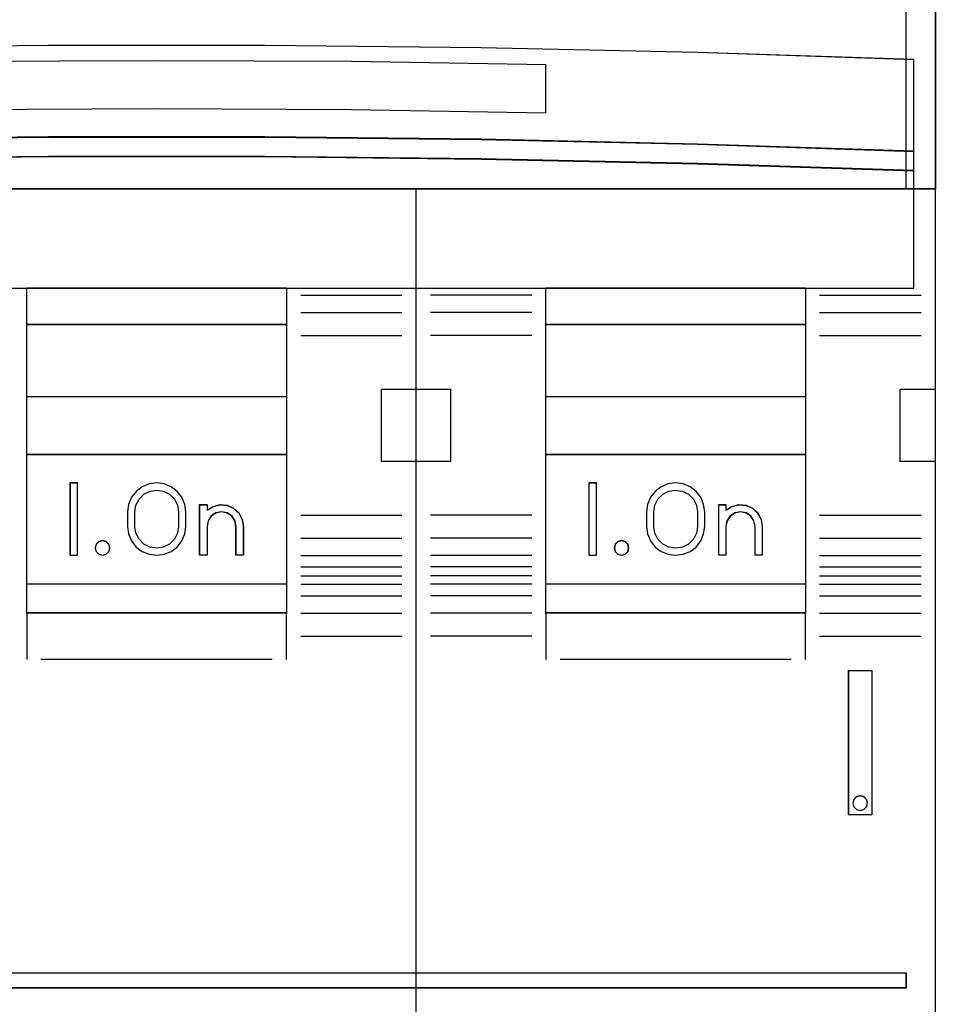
# Model space of a CAD drawing. Extents: x -558982 to 5119495, y -5290134 to 97908.
# Tile 193 of 256: x -468098 to -467780, y 30762 to 31103. Entities that reach past the tile are written whole.
import ezdxf

# ---------------------------------------------------------------- set-up
doc = ezdxf.new("R2010")
doc.units = 0
doc.header["$MEASUREMENT"] = 0
doc.layers.get('0').update_dxf_attribs({"color": 252})
doc.layers.add('45', color=8, linetype='Continuous')

# ---------------------------------------------------------------- blocks, each defined once
blk = doc.blocks.new('*U1028')
at = {"layer": '45', "color": 7}
for points in [[(49.498525, -113.492968), (67.502801, -113.492968), (85.501231, -113.492968), (85.501231, -196.504131), (67.502801, -196.504131), (49.498525, -196.504131), (31.500095, -196.504131), (31.500095, -113.492968), (49.498525, -113.492968)], [(31.494793, -132.496002), (85.506533, -132.496002), (85.506533, -146.803888), (31.494793, -146.803888), (31.494793, -132.496002)], [(31.500095, -132.501298), (85.501231, -132.501298), (85.501231, -146.798592), (31.500095, -146.798592), (31.500095, -132.501298)], [(84.764249, -142.310227), (77.257026, -142.063836), (69.75565, -141.899576), (62.248427, -141.817445), (54.752898, -141.817445), (47.245675, -141.899576), (39.750146, -142.063836), (32.237076, -142.310227), (32.237076, -145.495708), (39.750146, -145.249317), (47.245675, -145.085057), (54.752898, -144.99706), (62.248427, -144.99706), (69.75565, -145.085057), (77.257026, -145.249317), (84.764249, -145.495708), (84.764249, -142.310227)], [(84.764249, -145.487435), (77.257026, -145.238984), (69.75565, -145.07335), (62.248427, -144.984618), (54.752898, -144.984618), (47.245675, -145.07335), (39.750146, -145.238984), (32.237076, -145.487435), (32.237076, -146.173631), (39.750146, -145.931096), (47.245675, -145.759547), (54.752898, -145.67673), (62.248427, -145.67673), (69.75565, -145.759547), (77.257026, -145.931096), (84.764249, -146.173631), (84.764249, -145.487435)], [(84.758947, -145.488251), (77.25324, -145.242014), (69.753378, -145.077856), (62.247671, -144.989914), (54.753655, -144.989914), (47.247947, -145.077856), (39.753931, -145.242014), (32.242378, -145.488251), (32.242378, -146.168335), (39.753931, -145.927961), (47.247947, -145.75794), (54.753655, -145.675861), (62.247671, -145.675861), (69.753378, -145.75794), (77.25324, -145.927961), (84.758947, -146.168335), (84.758947, -145.488251)], [(84.758947, -145.488251), (77.25324, -145.242014), (69.753378, -145.077856), (62.247671, -144.989914), (54.753655, -144.989914), (47.247947, -145.077856), (39.753931, -145.242014), (32.242378, -145.488251), (32.242378, -146.168335), (39.753931, -145.927961), (47.247947, -145.75794), (54.753655, -145.675861), (62.247671, -145.675861), (69.753378, -145.75794), (77.25324, -145.927961), (84.758947, -146.168335), (84.758947, -145.488251)], [(84.764249, -146.16035), (77.257026, -145.919957), (69.75565, -145.749923), (62.248427, -145.667837), (54.752898, -145.667837), (47.245675, -145.749923), (39.750146, -145.919957), (32.237076, -146.16035), (32.237076, -150.24117), (84.764249, -150.24117), (84.764249, -146.16035)], [(53.993941, -150.22793), (63.007385, -150.22793), (63.007385, -161.511643), (53.993941, -161.511643), (53.993941, -150.22793)], [(53.999243, -150.233226), (63.002083, -150.233226), (63.002083, -161.506347), (53.999243, -161.506347), (53.999243, -150.233226)], [(53.999243, -150.233226), (63.002083, -150.233226), (63.002083, -161.506347), (53.999243, -161.506347), (53.999243, -150.233226)], [(71.991668, -150.22793), (81.005113, -150.22793), (81.005113, -161.511643), (71.991668, -161.511643), (71.991668, -150.22793)], [(71.99697, -150.233226), (80.999811, -150.233226), (80.999811, -161.506347), (71.99697, -161.506347), (71.99697, -150.233226)], [(71.99697, -150.233226), (80.999811, -150.233226), (80.999811, -161.506347), (71.99697, -161.506347), (71.99697, -150.233226)], [(53.993941, -151.493739), (63.007385, -151.493739), (63.007385, -154.00947), (53.993941, -154.00947), (53.993941, -151.493739)], [(53.999243, -151.499036), (63.002083, -151.499036), (63.002083, -154.004174), (53.999243, -154.004174), (53.999243, -151.499036)], [(53.999243, -151.499036), (63.002083, -151.499036), (63.002083, -154.004174), (53.999243, -154.004174), (53.999243, -151.499036)], [(71.991668, -151.493739), (81.005113, -151.493739), (81.005113, -154.00947), (71.991668, -154.00947), (71.991668, -151.493739)], [(71.99697, -151.499036), (80.999811, -151.499036), (80.999811, -154.004174), (71.99697, -154.004174), (71.99697, -151.499036)], [(71.99697, -151.499036), (80.999811, -151.499036), (80.999811, -154.004174), (71.99697, -154.004174), (71.99697, -151.499036)], [(53.993941, -156.000869), (63.007385, -156.000869), (63.007385, -160.507999), (53.993941, -160.507999), (53.993941, -156.000869)], [(53.999243, -156.006166), (63.002083, -156.006166), (63.002083, -160.502703), (53.999243, -160.502703), (53.999243, -156.006166)], [(71.991668, -156.000869), (81.005113, -156.000869), (81.005113, -160.507999), (71.991668, -160.507999), (71.991668, -156.000869)], [(71.99697, -156.006166), (80.999811, -156.006166), (80.999811, -160.502703), (71.99697, -160.502703), (71.99697, -156.006166)], [(55.754213, -156.999217), (55.499716, -156.999217), (55.499716, -159.501707), (55.754213, -159.501707), (55.754213, -156.999217)], [(73.751941, -156.999217), (73.492142, -156.999217), (73.492142, -159.501707), (73.751941, -159.501707), (73.751941, -156.999217)], [(82.494982, -163.497746), (83.303541, -163.497746), (83.303541, -163.497746), (83.303541, -168.513318), (83.303541, -168.513318), (82.494982, -168.513318), (82.494982, -168.513318), (82.494982, -163.497746), (82.494982, -163.497746)], [(82.500284, -163.503042), (83.298239, -163.503042), (83.298239, -168.508022), (82.500284, -168.508022), (82.500284, -163.503042)], [(44.399924, -174.005555), (44.399924, -174.503405), (84.496497, -174.503405), (84.496497, -174.005555), (44.399924, -174.005555)]]:
    blk.add_lwpolyline(points, close=True, dxfattribs=at)
at = {"layer": '45', "color": 4}
blk.add_lwpolyline([(84.488544, -146.803888), (84.488544, -132.496002)], dxfattribs=at)
blk.add_lwpolyline([(84.758947, -142.314104), (77.25324, -142.068423), (69.753378, -141.904635), (62.247671, -141.822742), (54.753655, -141.822742), (47.247947, -141.904635), (39.753931, -142.068423), (32.242378, -142.314104), (32.242378, -145.490412), (39.753931, -145.244731), (47.247947, -145.080943), (54.753655, -144.9932), (62.247671, -144.9932), (69.753378, -145.080943), (77.25324, -145.244731), (84.758947, -145.490412), (84.758947, -142.314104)], close=True, dxfattribs=at)
blk.add_lwpolyline([(84.758947, -142.314104), (77.25324, -142.068423), (69.753378, -141.904635), (62.247671, -141.822742), (54.753655, -141.822742), (47.247947, -141.904635), (39.753931, -142.068423), (32.242378, -142.314104), (32.242378, -145.490412), (39.753931, -145.244731), (47.247947, -145.080943), (54.753655, -144.9932), (62.247671, -144.9932), (69.753378, -145.080943), (77.25324, -145.244731), (84.758947, -145.490412), (84.758947, -142.314104)], close=True, dxfattribs=at)
at = {"layer": '45', "color": 7}
for points in [[(72.004923, -142.490072), (65.255854, -142.381619), (58.506784, -142.349721), (51.746018, -142.381619), (44.9911, -142.490072)], [(71.991668, -144.163695), (71.991668, -142.476832)], [(67.49555, -196.509427), (67.49555, -146.790647)], [(66.297292, -156.260387), (66.297292, -153.744656)], [(66.297292, -153.744656), (67.508805, -153.744656)], [(67.49555, -153.744656), (68.707063, -153.744656)], [(68.693808, -153.744656), (68.693808, -156.260387)], [(84.289718, -156.260387), (84.289718, -153.744656)], [(84.289718, -153.744656), (85.506533, -153.744656)], [(66.297292, -156.244498), (67.508805, -156.244498)], [(67.49555, -156.244498), (68.707063, -156.244498)], [(84.289718, -156.244498), (85.506533, -156.244498)], [(53.993941, -161.498402), (53.993941, -163.124359)], [(62.99413, -161.498402), (62.99413, -163.124359)], [(71.991668, -161.498402), (71.991668, -163.124359)], [(80.991858, -161.498402), (80.991858, -163.124359)]]:
    blk.add_lwpolyline(points, dxfattribs=at)
at = {"layer": '45', "color": 251}
for points in [[(72.004923, -144.163695), (65.255854, -144.053196), (58.506784, -144.020696), (51.746018, -144.053196), (44.9911, -144.163695)], [(63.497822, -150.476855), (67.005113, -150.476855)], [(71.506533, -150.476855), (67.999243, -150.476855)], [(81.490248, -150.476855), (85.010793, -150.476855)], [(63.497822, -151.08063), (67.005113, -151.08063)], [(71.506533, -151.08063), (67.999243, -151.08063)], [(81.490248, -151.08063), (85.010793, -151.08063)], [(63.497822, -151.880368), (67.005113, -151.880368)], [(71.506533, -151.880368), (67.999243, -151.880368)], [(81.490248, -151.880368), (85.010793, -151.880368)], [(63.497822, -158.116731), (67.005113, -158.116731)], [(71.506533, -158.116731), (67.999243, -158.116731)], [(81.490248, -158.116731), (85.010793, -158.116731)], [(63.497822, -158.911172), (67.005113, -158.911172)], [(71.506533, -158.911172), (67.999243, -158.911172)], [(81.490248, -158.911172), (85.010793, -158.911172)], [(63.497822, -159.512299), (67.005113, -159.512299)], [(71.506533, -159.512299), (67.999243, -159.512299)], [(81.490248, -159.512299), (85.010793, -159.512299)], [(63.497822, -159.90952), (67.005113, -159.90952)], [(71.506533, -159.90952), (67.999243, -159.90952)], [(81.490248, -159.90952), (85.010793, -159.90952)], [(63.497822, -160.214056), (67.005113, -160.214056)], [(63.497822, -160.510647), (67.005113, -160.510647)], [(71.506533, -160.214056), (67.999243, -160.214056)], [(71.506533, -160.510647), (67.999243, -160.510647)], [(81.490248, -160.214056), (85.010793, -160.214056)], [(81.490248, -160.510647), (85.010793, -160.510647)], [(63.497822, -160.915812), (67.005113, -160.915812)], [(71.506533, -160.915812), (67.999243, -160.915812)], [(81.490248, -160.915812), (85.010793, -160.915812)], [(63.497822, -161.511643), (67.005113, -161.511643)], [(71.506533, -161.511643), (67.999243, -161.511643)], [(81.490248, -161.511643), (85.010793, -161.511643)], [(63.497822, -162.306084), (67.005113, -162.306084)], [(71.506533, -162.306084), (67.999243, -162.306084)], [(81.490248, -162.306084), (85.010793, -162.306084)], [(54.48968, -163.111118), (62.511646, -163.111118)], [(72.49271, -163.111118), (80.504071, -163.111118)]]:
    blk.add_lwpolyline(points, dxfattribs=at)
blk.add_lwpolyline([(84.758947, -146.164506), (77.25324, -145.924669), (69.753378, -145.755029), (62.247671, -145.673133), (54.753655, -145.673133), (47.247947, -145.755029), (39.753931, -145.924669), (32.242378, -146.164506), (32.242378, -150.235874), (84.758947, -150.235874), (84.758947, -146.164506)], close=True, dxfattribs=at)
blk.add_lwpolyline([(84.758947, -146.164506), (77.25324, -145.924669), (69.753378, -145.755029), (62.247671, -145.673133), (54.753655, -145.673133), (47.247947, -145.755029), (39.753931, -145.924669), (32.242378, -146.164506), (32.242378, -150.235874), (84.758947, -150.235874), (84.758947, -146.164506)], close=True, dxfattribs=at)
at = {"layer": '45', "color": 255}
for points in [[(55.759515, -156.993921), (55.494414, -156.993921), (55.494414, -156.993921), (55.494414, -159.507003), (55.494414, -159.507003), (55.759515, -159.507003), (55.759515, -159.507003), (55.759515, -156.993921), (55.759515, -156.993921)], [(59.508048, -157.997979), (59.472701, -157.745497), (59.372551, -157.493014), (59.213491, -157.293377), (59.00141, -157.12897), (58.759873, -157.029151), (58.506554, -156.993921), (58.241453, -157.029151), (57.999916, -157.12897), (57.787835, -157.293377), (57.628774, -157.493014), (57.528625, -157.745497), (57.493278, -157.997979), (57.493278, -157.997979), (57.493278, -158.502945), (57.493278, -158.502945), (57.528625, -158.761299), (57.628774, -159.002038), (57.787835, -159.21929), (57.999916, -159.371954), (58.241453, -159.471773), (58.506554, -159.507003), (58.759873, -159.471773), (59.00141, -159.371954), (59.213491, -159.21929), (59.372551, -159.002038), (59.472701, -158.761299), (59.508048, -158.502945), (59.508048, -158.502945), (59.508048, -157.997979), (59.508048, -157.997979)], [(73.757243, -156.993921), (73.48684, -156.993921), (73.48684, -156.993921), (73.48684, -159.507003), (73.48684, -159.507003), (73.757243, -159.507003), (73.757243, -159.507003), (73.757243, -156.993921), (73.757243, -156.993921)], [(77.505775, -157.997979), (77.470429, -157.745497), (77.37617, -157.493014), (77.211218, -157.293377), (77.005029, -157.12897), (76.763492, -157.029151), (76.49839, -156.993921), (76.23918, -157.029151), (75.991752, -157.12897), (75.791454, -157.293377), (75.626502, -157.493014), (75.526352, -157.745497), (75.491005, -157.997979), (75.491005, -157.997979), (75.491005, -158.502945), (75.491005, -158.502945), (75.526352, -158.761299), (75.626502, -159.002038), (75.791454, -159.21929), (75.991752, -159.371954), (76.23918, -159.471773), (76.49839, -159.507003), (76.763492, -159.471773), (77.005029, -159.371954), (77.211218, -159.21929), (77.37617, -159.002038), (77.470429, -158.761299), (77.505775, -158.502945), (77.505775, -158.502945), (77.505775, -157.997979), (77.505775, -157.997979)], [(57.745124, -158.504463), (57.745124, -157.998522), (57.745124, -157.998522), (57.78054, -157.763201), (57.89269, -157.557295), (58.057964, -157.386687), (58.27046, -157.280792), (58.506565, -157.245494), (58.730866, -157.280792), (58.943361, -157.386687), (59.114538, -157.557295), (59.220786, -157.763201), (59.256201, -157.998522), (59.256201, -157.998522), (59.256201, -158.504463), (59.256201, -158.504463), (59.220786, -158.739785), (59.114538, -158.951574), (58.943361, -159.116299), (58.730866, -159.222193), (58.506565, -159.263375), (58.27046, -159.222193), (58.057964, -159.116299), (57.89269, -158.951574), (57.78054, -158.739785), (57.745124, -158.504463), (57.745124, -158.504463)], [(75.742852, -158.504463), (75.742852, -157.998522), (75.742852, -157.998522), (75.778268, -157.763201), (75.884515, -157.557295), (76.049789, -157.386687), (76.262285, -157.280792), (76.49839, -157.245494), (76.734496, -157.280792), (76.941089, -157.386687), (77.112266, -157.557295), (77.218513, -157.763201), (77.253929, -157.998522), (77.253929, -157.998522), (77.253929, -158.504463), (77.253929, -158.504463), (77.218513, -158.739785), (77.112266, -158.951574), (76.941089, -159.116299), (76.734496, -159.222193), (76.49839, -159.263375), (76.262285, -159.222193), (76.049789, -159.116299), (75.884515, -158.951574), (75.778268, -158.739785), (75.742852, -158.504463), (75.742852, -158.504463)], [(60.250146, -157.74864), (60.250146, -157.936826), (60.250146, -157.936826), (60.456657, -157.807448), (60.698569, -157.74864), (60.946382, -157.772163), (61.164694, -157.866256), (61.353504, -158.0368), (61.465609, -158.260271), (61.506912, -158.501384), (61.506912, -158.501384), (61.506912, -159.507003), (61.506912, -159.507003), (61.253198, -159.507003), (61.253198, -159.507003), (61.253198, -158.501384), (61.253198, -158.501384), (61.217796, -158.307317), (61.111591, -158.142654), (60.946382, -158.0368), (60.751672, -157.995634), (60.556962, -158.0368), (60.391753, -158.142654), (60.285548, -158.307317), (60.250146, -158.501384), (60.250146, -158.501384), (60.250146, -159.507003), (60.250146, -159.507003), (59.990532, -159.507003), (59.990532, -159.507003), (59.990532, -157.74864), (59.990532, -157.74864), (60.250146, -157.74864), (60.250146, -157.74864)], [(60.253632, -157.753936), (60.253632, -157.940989), (60.458699, -157.81239), (60.69892, -157.753936), (60.945, -157.777318), (61.161785, -157.870844), (61.349274, -158.04036), (61.460596, -158.262485), (61.50161, -158.502146), (61.50161, -159.501707), (61.24967, -159.501707), (61.24967, -158.502146), (61.214516, -158.309248), (61.109053, -158.145577), (60.945, -158.04036), (60.751651, -157.999442), (60.558303, -158.04036), (60.394249, -158.145577), (60.288787, -158.309248), (60.253632, -158.502146), (60.253632, -159.501707), (59.995834, -159.501707), (59.995834, -157.753936), (60.253632, -157.753936)], [(78.241473, -157.74864), (78.241473, -157.936826), (78.241473, -157.936826), (78.448066, -157.807448), (78.690074, -157.74864), (78.943888, -157.772163), (79.168188, -157.866256), (79.345268, -158.0368), (79.469223, -158.260271), (79.504639, -158.501384), (79.504639, -158.501384), (79.504639, -159.507003), (79.504639, -159.507003), (79.256728, -159.507003), (79.256728, -159.507003), (79.256728, -158.501384), (79.256728, -158.501384), (79.209507, -158.307317), (79.103259, -158.142654), (78.943888, -158.0368), (78.749101, -157.995634), (78.554313, -158.0368), (78.394942, -158.142654), (78.276889, -158.307317), (78.241473, -158.501384), (78.241473, -158.501384), (78.241473, -159.507003), (78.241473, -159.507003), (77.993562, -159.507003), (77.993562, -159.507003), (77.993562, -157.74864), (77.993562, -157.74864), (78.241473, -157.74864), (78.241473, -157.74864)], [(78.245035, -157.753936), (78.245035, -157.940989), (78.450178, -157.81239), (78.690488, -157.753936), (78.942521, -157.777318), (79.165247, -157.870844), (79.341084, -158.04036), (79.46417, -158.262485), (79.499337, -158.502146), (79.499337, -159.501707), (79.253166, -159.501707), (79.253166, -158.502146), (79.206276, -158.309248), (79.100774, -158.145577), (78.942521, -158.04036), (78.749101, -157.999442), (78.55568, -158.04036), (78.397427, -158.145577), (78.280203, -158.309248), (78.245035, -158.502146), (78.245035, -159.501707), (77.998864, -159.501707), (77.998864, -157.753936), (78.245035, -157.753936)], [(56.880894, -159.256108), (56.845013, -159.124686), (56.74933, -159.029107), (56.629726, -158.993265), (56.498161, -159.029107), (56.402478, -159.124686), (56.366597, -159.256108), (56.402478, -159.375582), (56.498161, -159.471161), (56.629726, -159.507003), (56.74933, -159.471161), (56.845013, -159.375582), (56.880894, -159.256108)], [(56.875592, -159.255984), (56.84045, -159.127273), (56.74674, -159.033664), (56.629602, -158.998561), (56.500751, -159.033664), (56.407041, -159.127273), (56.371899, -159.255984), (56.407041, -159.372995), (56.500751, -159.466604), (56.629602, -159.501707), (56.74674, -159.466604), (56.84045, -159.372995), (56.875592, -159.255984)], [(74.873319, -159.256108), (74.849334, -159.124686), (74.753393, -159.029107), (74.621473, -158.993265), (74.49555, -159.029107), (74.399609, -159.124686), (74.369627, -159.256108), (74.399609, -159.375582), (74.49555, -159.471161), (74.621473, -159.507003), (74.753393, -159.471161), (74.849334, -159.375582), (74.873319, -159.256108)], [(74.868017, -159.255984), (74.844537, -159.127273), (74.750615, -159.033664), (74.621473, -158.998561), (74.498201, -159.033664), (74.404279, -159.127273), (74.374929, -159.255984), (74.404279, -159.372995), (74.498201, -159.466604), (74.621473, -159.501707), (74.750615, -159.466604), (74.844537, -159.372995), (74.868017, -159.255984)], [(83.157735, -168.103823), (83.121669, -167.971541), (83.025493, -167.875335), (82.89325, -167.851284), (82.77303, -167.875335), (82.676854, -167.971541), (82.640788, -168.103823), (82.676854, -168.236105), (82.77303, -168.326298), (82.89325, -168.362375), (83.025493, -168.326298), (83.121669, -168.236105), (83.157735, -168.103823)], [(83.152433, -168.103885), (83.117107, -167.974345), (83.022904, -167.880133), (82.893374, -167.85658), (82.775619, -167.880133), (82.681416, -167.974345), (82.64609, -168.103885), (82.681416, -168.233426), (82.775619, -168.321749), (82.893374, -168.357078), (83.022904, -168.321749), (83.117107, -168.233426), (83.152433, -168.103885)]]:
    blk.add_lwpolyline(points, close=True, dxfattribs=at)
at = {"layer": '45', "color": 1}
blk.add_lwpolyline([(44.394622, -173.997611), (44.394622, -174.508701), (44.394622, -174.508701), (84.501799, -174.508701), (84.501799, -174.508701), (84.501799, -173.997611), (84.501799, -173.997611), (44.394622, -173.997611), (44.394622, -173.997611)], close=True, dxfattribs=at)

msp = doc.modelspace()

# ---------------------------------------------------------------- block references
at = {"xscale": 10, "yscale": 10, "zscale": 10}
msp.add_blockref('*U1028', (-468635.22, 32512.67), dxfattribs=at)

doc.saveas('drawing.dxf')
